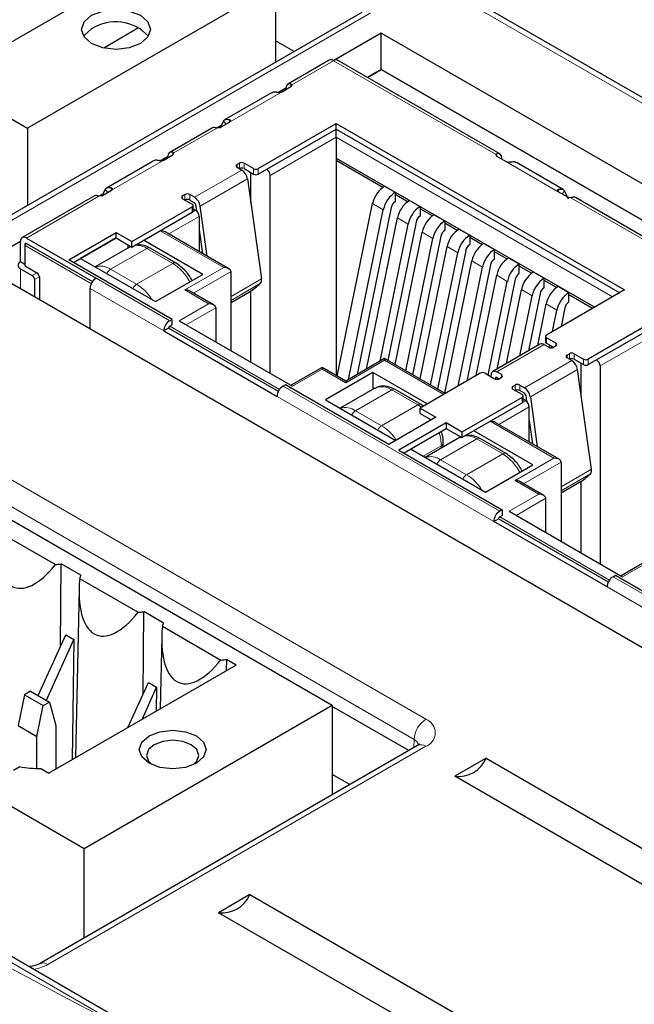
# Paper-space layout 'Blatt2' of a CAD drawing. Header units: millimetres. Extents: x 5 to 418, y 2 to 292.
# Tile 44 of 70: x 116 to 123, y 198 to 209. Entities that reach past the tile are written whole.
import ezdxf

# ---------------------------------------------------------------- set-up
doc = ezdxf.new("R2010")
doc.units = ezdxf.units.MM

psp = doc.layouts.new('Blatt2')

# ---------------------------------------------------------------- linework, layer by layer
at = {"color": 7, "linetype": 'Continuous', "lineweight": 18}
for p, q in [((134.409, 201.761), (101.511, 220.753)), ((117.028, 197.148), (91.885, 211.662)), ((102.54, 211.289), (120.5, 200.92)), ((120.359, 200.678), (102.398, 211.047)), ((119.835, 209.373), (115.31, 206.76)), ((119.394, 208.805), (118.895, 208.517)), ((119.394, 208.805), (121.34, 207.682)), ((118.771, 208.429), (118.151, 208.071)), ((118.885, 208.526), (118.884, 208.494)), ((118.105, 208.045), (118.076, 208.084)), ((118.149, 208.07), (118.141, 208.103)), ((117.998, 207.999), (117.481, 207.701)), ((119.427, 207.986), (118.592, 207.505)), ((122.821, 206.027), (119.427, 207.986)), ((118.635, 207.431), (119.427, 207.888)), ((119.427, 207.888), (122.736, 205.978)), ((117.356, 207.612), (116.737, 207.255)), ((117.471, 207.709), (117.469, 207.678)), ((121.35, 207.691), (121.351, 207.659)), ((122.084, 207.236), (121.464, 207.594)), ((117.73, 207.17), (118.295, 207.496)), ((118.239, 207.562), (118.239, 207.529)), ((118.267, 207.513), (118.267, 207.578)), ((118.324, 207.578), (118.324, 207.513)), ((118.437, 207.513), (118.437, 207.447)), ((118.493, 207.447), (118.493, 207.513)), ((117.799, 207.062), (118.365, 207.389)), ((116.691, 207.228), (116.661, 207.268)), ((116.735, 207.254), (116.727, 207.286)), ((122.086, 207.235), (122.093, 207.267)), ((122.13, 207.209), (122.159, 207.249)), ((116.584, 207.183), (115.717, 206.682)), ((117.588, 207.186), (117.588, 207.153)), ((117.616, 207.137), (117.616, 207.202)), ((117.673, 207.202), (117.673, 207.137)), ((122.237, 207.164), (123.315, 206.541)), ((117.744, 207.015), (117.319, 206.77)), ((117.701, 207.056), (117.701, 206.99)), ((119.863, 207.094), (119.99, 207.02)), ((117.422, 206.731), (117.786, 206.941)), ((120.16, 206.922), (120.287, 206.849)), ((117.319, 206.77), (118.083, 206.329)), ((120.457, 206.751), (120.584, 206.677)), ((115.703, 206.593), (116.495, 206.135)), ((115.703, 206.348), (115.703, 206.593)), ((116.509, 206.16), (115.717, 206.617)), ((117.158, 206.558), (116.725, 206.308)), ((116.958, 206.578), (116.966, 206.582)), ((117.158, 206.558), (117.469, 206.378)), ((120.754, 206.579), (120.881, 206.506)), ((115.646, 206.076), (115.646, 206.315)), ((117.037, 206.128), (116.725, 206.308)), ((117.037, 206.128), (117.469, 206.378)), ((118.083, 206.329), (117.616, 206.06)), ((121.051, 206.408), (121.178, 206.335)), ((115.788, 206.233), (115.844, 206.266)), ((115.873, 206.217), (115.816, 206.184)), ((116.552, 206.201), (117.433, 205.692)), ((117.719, 206.021), (118.168, 206.28)), ((118.168, 205.984), (118.533, 206.194)), ((121.348, 206.237), (121.475, 206.163)), ((116.481, 206.078), (117.362, 205.57)), ((118.168, 205.936), (118.521, 206.14)), ((121.645, 206.065), (121.772, 205.992)), ((117.616, 206.06), (117.899, 205.896)), ((117.899, 205.896), (117.546, 205.692)), ((117.631, 205.643), (117.984, 205.847)), ((121.942, 205.894), (122.069, 205.82)), ((117.418, 205.602), (118.734, 204.843)), ((118.748, 204.868), (117.433, 205.627)), ((123.378, 205.705), (122.544, 205.223)), ((122.586, 205.15), (123.378, 205.607)), ((121.944, 205.423), (121.944, 205.488)), ((121.916, 205.406), (121.35, 205.08)), ((122.057, 205.39), (122.057, 205.423)), ((122.19, 205.248), (122.19, 205.281)), ((122.218, 205.232), (122.218, 205.297)), ((122.275, 205.232), (122.275, 205.297)), ((119.54, 204.949), (120.006, 205.219)), ((120.006, 205.219), (120.714, 204.81)), ((121.681, 204.889), (122.247, 205.215)), ((122.388, 205.232), (122.388, 205.166)), ((122.445, 205.232), (122.445, 205.166)), ((118.903, 204.908), (119.257, 205.112)), ((119.257, 205.112), (119.54, 204.949)), ((121.348, 205.016), (121.336, 205.009)), ((121.407, 205.015), (121.407, 205.047)), ((121.751, 204.781), (122.316, 205.108)), ((118.79, 204.908), (121.384, 203.411)), ((121.539, 204.872), (121.539, 204.905)), ((121.568, 204.856), (121.568, 204.921)), ((121.624, 204.856), (121.624, 204.921)), ((118.72, 204.786), (121.313, 203.289)), ((120.091, 204.865), (119.659, 204.615)), ((120.091, 204.865), (120.402, 204.685)), ((121.653, 204.774), (121.653, 204.709)), ((120.402, 204.685), (119.97, 204.435)), ((120.402, 204.685), (120.446, 204.656)), ((121.695, 204.734), (121.271, 204.489)), ((121.737, 204.66), (121.373, 204.45)), ((119.97, 204.435), (119.659, 204.615)), ((121.271, 204.489), (122.034, 204.048)), ((120.91, 204.297), (120.917, 204.301)), ((120.685, 204.195), (120.469, 204.07)), ((121.11, 204.277), (120.677, 204.027)), ((120.685, 204.195), (120.685, 204.167)), ((121.11, 204.277), (121.421, 204.097)), ((120.988, 203.847), (121.421, 204.097)), ((120.988, 203.847), (120.677, 204.027)), ((122.034, 204.048), (121.568, 203.778)), ((122.119, 203.999), (121.67, 203.74)), ((122.119, 203.703), (122.484, 203.913)), ((122.119, 203.655), (122.472, 203.859)), ((121.568, 203.778), (121.851, 203.615)), ((121.851, 203.615), (121.497, 203.411)), ((121.582, 203.362), (121.935, 203.566)), ((121.37, 203.321), (122.685, 202.562)), ((122.699, 202.587), (121.384, 203.346)), ((122.855, 202.627), (123.208, 202.831)), ((122.742, 202.627), (123.623, 202.119)), ((122.671, 202.505), (123.552, 201.996)), ((120.357, 200.582), (120.359, 200.678)), ((120.5, 200.597), (115.975, 197.984))]:
    psp.add_line(p, q, dxfattribs=at)
at = {"color": 7, "linetype": 'Continuous', "lineweight": 25}
for p, q in [((134.409, 201.829), (101.611, 220.763)), ((117.13, 197.159), (91.987, 211.674)), ((101.559, 211.376), (119.379, 201.089)), ((117.512, 210.168), (115.348, 208.919)), ((118.7, 209.711), (115.73, 207.996)), ((118.7, 209.711), (118.7, 208.785)), ((119.735, 209.383), (115.21, 206.77)), ((117.061, 209.197), (116.644, 208.957)), ((119.965, 209.135), (119.397, 208.806)), ((129.214, 203.795), (119.965, 209.135)), ((119.965, 208.7), (119.965, 209.135)), ((118.923, 208.914), (118.7, 209.043)), ((119.344, 208.81), (118.848, 208.524)), ((121.387, 207.689), (119.444, 208.81)), ((114.443, 208.739), (115.73, 207.996)), ((119.8, 208.605), (119.965, 208.7)), ((119.911, 208.668), (119.8, 208.605)), ((119.965, 208.7), (119.911, 208.668)), ((128.838, 203.578), (119.965, 208.7)), ((119.965, 208.7), (128.838, 203.578)), ((119.965, 208.7), (119.965, 208.7)), ((118.65, 208.42), (118.091, 208.098)), ((118.825, 208.476), (118.734, 208.424)), ((118.771, 208.429), (118.885, 208.495)), ((118.824, 208.46), (118.825, 208.476)), ((118.895, 208.517), (118.885, 208.495)), ((118.076, 208.084), (118.033, 207.995)), ((118.036, 208.005), (118.151, 208.071)), ((115.73, 207.996), (115.73, 207.07)), ((117.945, 208.002), (117.434, 207.707)), ((118.049, 208.029), (117.998, 207.999)), ((118.036, 208.005), (117.998, 207.999)), ((118.493, 207.513), (119.427, 208.052)), ((118.493, 207.447), (119.427, 207.986)), ((119.427, 208.052), (122.877, 206.06)), ((119.427, 207.986), (119.427, 208.052)), ((119.427, 207.888), (119.427, 207.986)), ((119.427, 207.986), (122.821, 206.027)), ((119.427, 207.888), (119.427, 207.611)), ((117.236, 207.604), (116.677, 207.281)), ((117.411, 207.66), (117.319, 207.607)), ((117.356, 207.612), (117.471, 207.678)), ((117.41, 207.643), (117.411, 207.66)), ((117.481, 207.701), (117.471, 207.678)), ((119.427, 207.64), (122.521, 205.854)), ((119.984, 207.289), (119.427, 207.611)), ((119.427, 207.611), (119.427, 205.035)), ((121.35, 207.66), (121.34, 207.682)), ((121.464, 207.594), (121.35, 207.66)), ((121.411, 207.625), (121.41, 207.641)), ((118.267, 207.578), (118.239, 207.562)), ((118.239, 207.529), (118.295, 207.496)), ((118.437, 207.513), (118.324, 207.578)), ((118.324, 207.513), (118.437, 207.447)), ((122.144, 207.262), (121.585, 207.585)), ((118.365, 207.389), (118.533, 206.194)), ((118.406, 207.099), (118.406, 207.465)), ((118.635, 205.063), (118.635, 207.431)), ((116.622, 207.189), (116.737, 207.255)), ((116.661, 207.268), (116.624, 207.19)), ((120.006, 207.304), (120.134, 207.23)), ((122.159, 207.249), (122.205, 207.153)), ((116.531, 207.186), (115.667, 206.687)), ((116.635, 207.212), (116.584, 207.183)), ((116.622, 207.189), (116.584, 207.183)), ((117.616, 207.202), (117.588, 207.186)), ((117.588, 207.153), (117.701, 207.088)), ((117.73, 207.17), (117.673, 207.202)), ((117.673, 207.137), (117.73, 207.105)), ((120.134, 207.23), (120.134, 207.116)), ((120.281, 207.117), (120.134, 207.202)), ((120.303, 207.132), (120.431, 207.059)), ((122.198, 207.17), (122.084, 207.236)), ((122.237, 207.164), (122.198, 207.17)), ((123.363, 206.548), (122.29, 207.167)), ((116.98, 206.639), (117.701, 207.056)), ((117.713, 207.007), (117.713, 207.072)), ((117.713, 207.032), (117.744, 207.015)), ((117.744, 207.083), (117.754, 207.007)), ((117.883, 206.465), (117.799, 207.062)), ((119.44, 205.027), (119.863, 207.094)), ((119.575, 204.99), (119.99, 207.02)), ((120.086, 207.046), (119.677, 205.049)), ((120.431, 207.059), (120.431, 206.944)), ((120.578, 206.946), (120.431, 207.031)), ((116.98, 206.574), (117.701, 206.99)), ((117.786, 206.941), (117.786, 206.521)), ((119.79, 205.114), (120.16, 206.922)), ((120.6, 206.961), (120.728, 206.887)), ((120.728, 206.887), (120.728, 206.773)), ((117.786, 206.779), (117.826, 206.498)), ((119.951, 205.207), (120.287, 206.849)), ((120.383, 206.874), (120.044, 205.217)), ((120.875, 206.774), (120.728, 206.86)), ((120.897, 206.789), (121.025, 206.716)), ((115.717, 206.682), (116.552, 206.201)), ((116.225, 206.422), (116.791, 206.749)), ((116.281, 206.389), (116.791, 206.683)), ((116.791, 206.683), (116.366, 206.438)), ((116.791, 206.749), (116.98, 206.639)), ((116.791, 206.683), (116.791, 206.749)), ((116.791, 206.683), (116.98, 206.574)), ((117.829, 206.247), (117.121, 206.655)), ((118.143, 206.315), (117.379, 206.755)), ((120.133, 205.166), (120.457, 206.751)), ((120.26, 205.093), (120.584, 206.677)), ((120.68, 206.703), (120.341, 205.046)), ((121.025, 206.716), (121.025, 206.602)), ((121.172, 206.603), (121.025, 206.688)), ((115.646, 206.642), (115.157, 206.359)), ((115.646, 206.397), (115.646, 206.642)), ((115.697, 206.601), (115.697, 206.356)), ((115.717, 206.617), (116.509, 206.16)), ((116.958, 206.578), (116.542, 206.337)), ((116.932, 206.602), (116.932, 206.562)), ((116.978, 206.582), (116.956, 206.571)), ((116.98, 206.574), (116.98, 206.639)), ((117.509, 206.382), (117.198, 206.562)), ((120.43, 204.995), (120.754, 206.579)), ((121.194, 206.618), (121.322, 206.544)), ((121.322, 206.43), (121.322, 206.544)), ((117.461, 205.708), (116.225, 206.422)), ((116.366, 206.438), (117.263, 205.921)), ((120.557, 204.921), (120.881, 206.506)), ((120.977, 206.532), (120.638, 204.874)), ((121.469, 206.432), (121.322, 206.517)), ((121.491, 206.446), (121.619, 206.373)), ((115.157, 206.359), (124.406, 201.02)), ((115.697, 206.367), (115.646, 206.397)), ((115.646, 206.315), (115.788, 206.233)), ((115.703, 206.348), (115.844, 206.266)), ((120.727, 204.823), (121.051, 206.408)), ((120.887, 204.91), (121.178, 206.335)), ((121.274, 206.36), (120.989, 204.97)), ((121.619, 206.259), (121.619, 206.373)), ((121.766, 206.26), (121.619, 206.345)), ((115.816, 206.184), (115.816, 205.979)), ((115.873, 206.217), (115.873, 205.946)), ((117.263, 205.921), (117.829, 206.247)), ((118.168, 205.333), (118.168, 206.28)), ((121.102, 205.035), (121.348, 206.237)), ((121.571, 206.189), (121.351, 205.114)), ((121.788, 206.275), (121.916, 206.202)), ((121.916, 206.087), (121.916, 206.202)), ((116.481, 205.595), (116.481, 206.078)), ((121.246, 205.042), (121.475, 206.163)), ((121.464, 205.179), (121.645, 206.065)), ((122.063, 206.089), (121.916, 206.174)), ((122.085, 206.104), (122.213, 206.03)), ((117.959, 205.882), (117.676, 206.045)), ((118.168, 205.912), (118.387, 206.039)), ((118.406, 205.196), (118.406, 206.05)), ((121.625, 205.272), (121.772, 205.992)), ((121.868, 206.017), (121.728, 205.332)), ((122.877, 206.06), (121.944, 205.521)), ((122.213, 205.916), (122.213, 206.03)), ((122.495, 205.839), (122.213, 206.002)), ((117.984, 205.847), (117.984, 205.439)), ((121.84, 205.397), (121.942, 205.894)), ((122.165, 205.846), (122.119, 205.622)), ((117.433, 205.692), (117.461, 205.708)), ((117.461, 205.643), (117.461, 205.708)), ((122.016, 205.563), (122.069, 205.82)), ((123.378, 205.771), (122.445, 205.232)), ((117.418, 205.602), (117.362, 205.57)), ((118.734, 204.843), (117.418, 205.602)), ((117.433, 205.627), (117.461, 205.643)), ((117.546, 205.692), (118.903, 204.908)), ((122.445, 205.166), (123.378, 205.705)), ((117.362, 205.57), (118.72, 204.786)), ((121.932, 205.504), (121.932, 205.439)), ((122.057, 205.423), (121.944, 205.488)), ((121.866, 205.411), (121.3, 205.085)), ((121.916, 205.406), (121.972, 205.374)), ((121.944, 205.423), (122.029, 205.374)), ((121.977, 205.371), (121.983, 205.4)), ((122, 205.39), (122, 205.367)), ((122.029, 205.374), (122.057, 205.39)), ((120.006, 205.239), (119.54, 204.969)), ((120.731, 204.821), (120.006, 205.239)), ((120.006, 205.239), (120.006, 205.219)), ((122.19, 205.281), (122.218, 205.297)), ((122.247, 205.215), (122.19, 205.248)), ((122.275, 205.297), (122.388, 205.232)), ((119.257, 205.133), (118.886, 204.919)), ((119.54, 204.969), (119.257, 205.133)), ((119.257, 205.133), (119.257, 205.112)), ((122.275, 205.232), (122.388, 205.166)), ((122.357, 205.184), (122.357, 204.818)), ((122.586, 205.15), (122.586, 202.782)), ((119.865, 205.072), (119.299, 204.745)), ((120.516, 204.696), (119.865, 205.072)), ((119.865, 205.072), (119.865, 204.869)), ((121.152, 205.063), (120.431, 204.647)), ((121.209, 205.063), (121.322, 204.998)), ((121.28, 205.053), (121.276, 205.025)), ((121.333, 204.993), (121.336, 205.009)), ((121.407, 205.047), (121.35, 205.08)), ((121.35, 205.014), (121.378, 204.998)), ((121.378, 204.998), (121.407, 205.015)), ((122.484, 203.913), (122.316, 205.108)), ((118.819, 204.925), (118.79, 204.908)), ((120.055, 204.211), (118.819, 204.925)), ((119.891, 204.884), (119.475, 204.644)), ((119.54, 204.969), (119.54, 204.949)), ((121.539, 204.905), (121.568, 204.921)), ((121.624, 204.921), (121.681, 204.889)), ((120.442, 204.689), (120.131, 204.869)), ((121.653, 204.774), (120.931, 204.358)), ((121.653, 204.807), (121.539, 204.872)), ((121.681, 204.823), (121.624, 204.856)), ((121.664, 204.725), (121.664, 204.791)), ((121.695, 204.802), (121.705, 204.726)), ((121.751, 204.781), (121.834, 204.184)), ((119.299, 204.745), (120.139, 204.26)), ((120.431, 204.647), (120.62, 204.538)), ((120.431, 204.582), (120.431, 204.647)), ((120.467, 204.668), (120.442, 204.689)), ((120.931, 204.293), (121.653, 204.709)), ((121.695, 204.734), (121.664, 204.751)), ((121.737, 204.24), (121.737, 204.66)), ((120.62, 204.538), (120.055, 204.211)), ((120.431, 204.582), (120.564, 204.505)), ((120.742, 204.468), (120.176, 204.141)), ((120.931, 204.358), (120.742, 204.468)), ((120.742, 204.468), (120.742, 204.402)), ((122.094, 204.034), (121.331, 204.474)), ((121.737, 204.498), (121.777, 204.217)), ((120.233, 204.108), (120.742, 204.402)), ((120.91, 204.297), (120.493, 204.056)), ((120.742, 204.402), (120.931, 204.293)), ((120.929, 204.301), (120.908, 204.29)), ((120.931, 204.358), (120.931, 204.293)), ((121.78, 203.966), (121.073, 204.374)), ((120.709, 204.181), (120.709, 204.228)), ((121.461, 204.101), (121.15, 204.281)), ((120.176, 204.141), (121.412, 203.427)), ((120.318, 204.157), (121.214, 203.64)), ((121.214, 203.64), (121.78, 203.966)), ((122.119, 203.999), (122.119, 203.052)), ((121.911, 203.601), (121.628, 203.764)), ((122.119, 203.631), (122.339, 203.758)), ((122.357, 203.769), (122.357, 202.915)), ((121.935, 203.158), (121.935, 203.566)), ((121.412, 203.427), (121.384, 203.411)), ((121.384, 203.346), (121.412, 203.362)), ((121.412, 203.427), (121.412, 203.362)), ((121.497, 203.411), (122.855, 202.627)), ((121.313, 203.289), (121.37, 203.321)), ((122.671, 202.505), (121.313, 203.289)), ((122.685, 202.562), (121.37, 203.321)), ((115.365, 203.177), (116.066, 202.773)), ((116.126, 201.794), (116.132, 202.78)), ((116.368, 202.644), (116.132, 202.78)), ((123.208, 202.852), (122.837, 202.637)), ((122.742, 202.627), (122.77, 202.644)), ((122.77, 202.644), (124.006, 201.93)), ((116.355, 202.606), (117.056, 202.201)), ((116.348, 202.482), (116.305, 200.458)), ((117.116, 201.223), (117.122, 202.209)), ((117.358, 202.073), (117.122, 202.209)), ((117.345, 202.035), (118.046, 201.63)), ((115.858, 201.206), (116.188, 201.932)), ((115.957, 201.148), (116.287, 201.874)), ((116.188, 201.932), (116.287, 201.874)), ((116.287, 201.874), (116.266, 200.435)), ((117.338, 201.911), (117.32, 201.044)), ((118.112, 201.637), (118.111, 201.501)), ((118.23, 201.569), (118.112, 201.637)), ((118.23, 201.569), (115.988, 200.275)), ((116.932, 200.82), (117.178, 201.36)), ((117.178, 201.36), (117.277, 201.303)), ((115.767, 201.258), (115.693, 201.215)), ((115.767, 201.258), (115.993, 201.127)), ((117.102, 200.918), (117.277, 201.303)), ((117.277, 201.303), (117.273, 201.017)), ((115.693, 201.215), (115.617, 200.844)), ((115.693, 201.215), (115.919, 201.084)), ((115.919, 201.084), (115.993, 201.127)), ((115.993, 201.127), (116.069, 200.844)), ((115.843, 200.714), (115.919, 201.084)), ((116.409, 199.375), (119.379, 201.089)), ((119.379, 201.089), (119.379, 200.017)), ((120.295, 200.546), (119.379, 201.075)), ((115.617, 200.844), (115.843, 200.714)), ((116.069, 200.844), (116.069, 200.322)), ((115.843, 200.332), (115.843, 200.714)), ((120.4, 200.606), (115.875, 197.994)), ((121.22, 200.454), (120.846, 200.238)), ((121.22, 200.454), (124.332, 198.658)), ((115.638, 200.352), (115.562, 200.308)), ((115.889, 200.331), (115.988, 200.275)), ((119.588, 200.138), (119.379, 200.259)), ((123.957, 198.442), (120.846, 200.238)), ((115.132, 200.112), (116.409, 199.375)), ((116.409, 198.302), (116.409, 199.375)), ((118.392, 198.821), (118.018, 198.605)), ((118.392, 198.821), (121.503, 197.025)), ((121.129, 196.809), (118.018, 198.605))]:
    psp.add_line(p, q, dxfattribs=at)
at = {"color": 7, "linetype": 'Continuous', "lineweight": 25, "flags": 128}
for points in [[(116.498, 209.349), (116.632, 209.4), (116.791, 209.419), (116.949, 209.4), (117.083, 209.349), (117.173, 209.271), (117.204, 209.18), (117.173, 209.089), (117.083, 209.011), (116.949, 208.959), (116.791, 208.941), (116.632, 208.959), (116.498, 209.011), (116.409, 209.089), (116.377, 209.18), (116.409, 209.271), (116.498, 209.349)], [(116.498, 209.185), (116.409, 209.108), (116.402, 209.098)], [(121.28, 205.053), (121.284, 205.064), (121.289, 205.074), (121.296, 205.082), (121.305, 205.087), (121.315, 205.089), (121.326, 205.089), (121.338, 205.086), (121.35, 205.08)], [(121.336, 205.009), (121.337, 205.011), (121.338, 205.013), (121.339, 205.015), (121.341, 205.016), (121.343, 205.016), (121.345, 205.016), (121.348, 205.016), (121.35, 205.014)], [(117.752, 200.722), (117.839, 200.647), (117.869, 200.559), (117.839, 200.47), (117.752, 200.395), (117.622, 200.345), (117.469, 200.328), (117.316, 200.345), (117.187, 200.395), (117.1, 200.47), (117.069, 200.559), (117.1, 200.647), (117.187, 200.722), (117.316, 200.772), (117.469, 200.79), (117.622, 200.772), (117.752, 200.722)], [(117.718, 200.378), (117.759, 200.419), (117.783, 200.488), (117.759, 200.557), (117.691, 200.616), (117.589, 200.655), (117.469, 200.669), (117.349, 200.655), (117.248, 200.616), (117.18, 200.557), (117.156, 200.488), (117.18, 200.419), (117.221, 200.378)]]:
    psp.add_lwpolyline(points, dxfattribs=at)
at = {"color": 7, "linetype": 'Continuous', "lineweight": 25}
for centre, radius, start, end in [((116.787, 208.738), 0.533, 42.6006, 122.8177), ((119.365, 208.764), 0.0503, 54.3824, 114.3071), ((119.423, 208.764), 0.0503, 65.6929, 125.6176), ((118.245, 207.545), 0.0175, 110.7834, 249.2166), ((118.295, 207.523), 0.0615, 62.6097, 117.3903), ((118.295, 207.458), 0.0615, 62.6097, 117.3903), ((118.21, 207.365), 0.156, 8.6904, 57.0932), ((118.465, 207.567), 0.0615, 242.6097, 297.3903), ((118.543, 207.427), 0.0922, 2.6055, 57.3945), ((118.465, 207.502), 0.0615, 242.6097, 297.3903), ((120.185, 207.027), 0.329, 122.9339, 168.3722), ((117.594, 207.17), 0.0175, 110.7834, 249.2166), ((117.645, 207.148), 0.0615, 62.6097, 117.3903), ((117.645, 207.083), 0.0615, 62.6097, 117.3903), ((117.645, 207.039), 0.156, 8.6904, 57.0932), ((120.313, 206.954), 0.329, 122.9339, 168.3722), ((120.482, 206.856), 0.329, 122.9339, 168.3722), ((117.695, 207.072), 0.0175, 290.7834, 69.2166), ((117.693, 207.009), 0.0201, 294.3747, 354.3052), ((117.713, 207.078), 0.0313, 8.6904, 57.0932), ((117.694, 206.937), 0.0922, 2.6055, 57.3945), ((120.193, 207.024), 0.11, 122.9339, 168.3722), ((120.61, 206.783), 0.329, 122.9339, 168.3722), ((120.49, 206.852), 0.11, 122.9339, 168.3722), ((120.779, 206.685), 0.329, 122.9339, 168.3722), ((120.907, 206.611), 0.329, 122.9339, 168.3722), ((120.787, 206.681), 0.11, 122.9339, 168.3722), ((121.076, 206.513), 0.329, 122.9339, 168.3722), ((115.69, 206.649), 0.0437, 50.7967, 189.214), ((121.204, 206.44), 0.329, 122.9339, 168.3722), ((115.717, 206.601), 0.02, 119.9973, 180), ((115.711, 206.609), 0.0101, 54.3818, 114.314), ((121.084, 206.509), 0.11, 122.9339, 168.3722), ((121.373, 206.342), 0.329, 122.9339, 168.3722), ((121.501, 206.268), 0.329, 122.9339, 168.3722), ((121.381, 206.338), 0.11, 122.9339, 168.3722), ((121.67, 206.17), 0.329, 122.9339, 168.3722), ((115.662, 206.356), 0.0437, 110.7834, 249.2166), ((115.707, 206.357), 0.0101, 185.6948, 245.6253), ((121.798, 206.097), 0.329, 122.9339, 168.3722), ((115.755, 206.182), 0.0615, 2.6055, 57.3945), ((115.811, 206.214), 0.0615, 2.6055, 57.3945), ((116.634, 206.071), 0.154, 122.6055, 177.3945), ((118.468, 206.18), 0.066, 322.9583, 12.674), ((121.678, 206.167), 0.11, 122.9339, 168.3722), ((121.967, 205.999), 0.329, 122.9339, 168.3722), ((122.095, 205.925), 0.329, 122.9339, 168.3722), ((118.05, 206.623), 0.674, 300.0124, 314.2807), ((121.975, 205.995), 0.11, 122.9339, 168.3722), ((122.264, 205.827), 0.329, 122.9339, 168.3722), ((122.392, 205.754), 0.329, 122.9339, 168.3722), ((122.272, 205.824), 0.11, 122.9339, 168.3722), ((117.515, 205.563), 0.154, 122.6055, 177.3945), ((117.449, 205.601), 0.0307, 122.6055, 177.3945), ((121.95, 205.504), 0.0175, 110.7834, 249.2166), ((121.887, 205.367), 0.049, 53.4704, 115.2191), ((121.952, 205.441), 0.0201, 185.6948, 245.6253), ((122, 205.428), 0.0615, 242.6097, 297.3903), ((122.051, 205.406), 0.0175, 290.7834, 69.2166), ((122.196, 205.264), 0.0175, 110.7834, 249.2166), ((122.247, 205.242), 0.0615, 62.6097, 117.3903), ((122.247, 205.177), 0.0615, 62.6097, 117.3903), ((122.162, 205.084), 0.156, 8.6904, 57.0932), ((122.416, 205.286), 0.0615, 242.6097, 297.3903), ((122.416, 205.221), 0.0615, 242.6097, 297.3903), ((122.494, 205.146), 0.0922, 2.6055, 57.3945), ((121.18, 205.009), 0.0615, 62.6097, 117.3903), ((121.4, 205.031), 0.0175, 290.7834, 69.2166), ((118.873, 204.779), 0.154, 122.6055, 177.3945), ((121.35, 205.053), 0.0615, 242.6097, 297.3903), ((121.546, 204.889), 0.0175, 110.7834, 249.2166), ((121.596, 204.867), 0.0615, 62.6097, 117.3903), ((121.596, 204.757), 0.156, 8.6904, 57.0932), ((121.596, 204.802), 0.0615, 62.6097, 117.3903), ((121.646, 204.791), 0.0175, 290.7834, 69.2166), ((121.664, 204.797), 0.0313, 8.6904, 57.0932), ((121.644, 204.727), 0.0201, 294.3747, 354.3052), ((121.645, 204.656), 0.0922, 2.6055, 57.3945), ((122.001, 204.342), 0.674, 300.0124, 314.2807), ((122.419, 203.899), 0.066, 322.9583, 12.674), ((121.467, 203.282), 0.154, 122.6055, 177.3945), ((121.4, 203.32), 0.0307, 122.6055, 177.3945), ((115.987, 203.815), 1.045, 274.3461, 277.9939), ((116.579, 202.554), 0.23, 157.0218, 167.0334), ((122.824, 202.498), 0.154, 122.6055, 177.3945), ((116.977, 203.243), 1.045, 274.3461, 277.9939), ((117.569, 201.983), 0.23, 157.0218, 167.0334), ((117.967, 202.672), 1.045, 274.3461, 277.9939), ((120.892, 200.591), 0.356, 262.6225, 337.3722), ((115.87, 201.641), 1.31, 259.7801, 270.8315), ((118.063, 198.958), 0.356, 262.6225, 337.3722)]:
    psp.add_arc(centre, radius, start, end, dxfattribs=at)
at = {"color": 7, "linetype": 'Continuous', "lineweight": 18}
for centre, radius, start, end in [((115.707, 206.602), 0.0101, 185.6948, 245.6253), ((115.734, 206.591), 0.0307, 122.6055, 177.3945), ((115.711, 206.609), 0.0101, 54.3818, 114.314), ((117.028, 206.354), 0.242, 57.3541, 92.2963), ((117.182, 206.525), 0.0402, 65.6929, 125.6176), ((116.605, 206.137), 0.209, 55.0126, 107.3716), ((116.79, 206.206), 0.121, 122.4948, 155.2086), ((117.493, 206.348), 0.0384, 64.0327, 127.2545), ((117.151, 205.876), 0.595, 28.3479, 57.624), ((117.1, 206.028), 0.119, 122.2646, 155.4388), ((116.738, 205.647), 0.567, 31.859, 58.1625), ((119.974, 204.701), 0.201, 54.3824, 114.3071), ((120.115, 204.832), 0.0402, 65.6929, 125.6176), ((119.539, 204.443), 0.209, 55.0126, 107.3716), ((120.426, 204.652), 0.0402, 65.7014, 125.6168), ((119.722, 204.514), 0.119, 122.2646, 155.4388), ((120.033, 204.334), 0.119, 122.2646, 155.4388), ((119.673, 203.957), 0.563, 33.0202, 58.2122), ((120.171, 204.185), 0.515, 1.0981, 19.0582), ((120.979, 204.073), 0.242, 57.3541, 92.2963), ((120.669, 204.232), 0.0402, 294.3757, 354.2935), ((121.133, 204.244), 0.0402, 65.6929, 125.6176), ((120.557, 203.856), 0.209, 55.0126, 107.3716), ((121.444, 204.067), 0.0384, 64.0327, 127.2545), ((121.102, 203.595), 0.595, 28.3479, 57.624), ((120.742, 203.925), 0.121, 122.4948, 155.2086), ((121.052, 203.747), 0.119, 122.2646, 155.4388), ((120.689, 203.366), 0.567, 31.859, 58.1625), ((120.667, 200.661), 0.308, 122.6523, 176.7703), ((120.439, 200.758), 0.173, 290.7834, 69.2166), ((120.313, 200.583), 0.106, 17.4139, 64.5329), ((120.442, 200.52), 0.0961, 52.8179, 115.8716), ((115.724, 198.44), 0.52, 278.5879, 298.7922), ((115.917, 197.907), 0.0961, 52.8299, 115.7513)]:
    psp.add_arc(centre, radius, start, end, dxfattribs=at)
for centre, major_axis, ratio, start_param, end_param in [((372.028, 363.284), (379.985, 5.827), 0.587244, 3.834585, 4.001386), ((372.028, 351.797), (379.987, -5.634), 0.567146, 3.873355, 3.997444), ((372.013, 364.255), (378.785, 5.828), 0.587275, 3.871004, 3.964908)]:
    psp.add_ellipse(centre, major_axis=major_axis, ratio=ratio, start_param=start_param, end_param=end_param, dxfattribs=at)
at = {"color": 7, "linetype": 'Continuous', "lineweight": 25}
for centre, major_axis, ratio, start_param, end_param in [((118.896, 208.436), (-0.046, 0.0889), 0.605449, 5.726834, 7.096272), ((117.998, 207.917), (-0.0536, 0.0845), 0.547864, 5.676619, 6.260578), ((117.481, 207.619), (-0.046, 0.0889), 0.605449, 5.726834, 7.096272), ((121.339, 207.6), (0.046, 0.0889), 0.605449, 5.470098, 6.839537), ((116.583, 207.101), (-0.0536, 0.0845), 0.547864, 5.676619, 6.260578), ((122.237, 207.082), (0.0536, 0.0845), 0.547864, 0.022607, 0.606566), ((117.319, 206.721), (0.0849, 0), 0.577382, 0.785398, 1.570796), ((118.083, 206.28), (0.0849, 0), 0.577382, 0, 1.570796), ((117.616, 206.011), (0.0849, 0), 0.577382, 0.785398, 1.570796), ((117.899, 205.847), (0.0849, 0), 0.577382, 0, 1.570796), ((121.271, 204.44), (0.0849, 0), 0.577382, 0.785398, 1.570796), ((122.034, 203.999), (0.0849, 0), 0.577382, 0, 1.570796), ((121.568, 203.729), (0.0849, 0), 0.577382, 0.785398, 1.570796), ((121.851, 203.566), (0.0849, 0), 0.577382, 0, 1.570796), ((115.971, 203.634), (0.399, 1.134), 0.410555, 2.12407, 4.005778), ((116.961, 203.062), (0.399, 1.134), 0.410555, 2.12407, 4.005778), ((117.951, 202.491), (0.399, 1.134), 0.410555, 2.12407, 4.005778)]:
    psp.add_ellipse(centre, major_axis=major_axis, ratio=ratio, start_param=start_param, end_param=end_param, dxfattribs=at)
for points, knots in [([(87.346, 211.626), (88.154, 211.101), (90.498, 209.581), (94.449, 207.101), (99.228, 204.201), (104.1, 201.351), (109.059, 198.552), (114.107, 195.803), (117.995, 193.759), (120.198, 192.63), (120.671, 192.388)], [0, 0, 0, 0, 0.0774167, 0.2244859, 0.3715556, 0.5186246, 0.6656928, 0.8127599, 0.959826, 1, 1, 1, 1]), ([(118.705, 208.428), (118.69, 208.429), (118.67, 208.432), (118.656, 208.421), (118.652, 208.418)], [0, 0, 0, 0, 0.715008, 1, 1, 1, 1]), ([(118.771, 208.429), (118.768, 208.428), (118.763, 208.425), (118.752, 208.423), (118.741, 208.423), (118.733, 208.424), (118.727, 208.424), (118.723, 208.425), (118.718, 208.425), (118.714, 208.426), (118.709, 208.427), (118.706, 208.427), (118.705, 208.428)], [0, 0, 0, 0, 0.1329744, 0.265315, 0.4583401, 0.5558457, 0.6045059, 0.7019362, 0.750591, 0.8479938, 0.8966468, 1, 1, 1, 1]), ([(118.885, 208.526), (118.888, 208.525), (118.892, 208.522), (118.894, 208.519), (118.895, 208.517)], [0, 0, 0, 0, 0.593487, 1, 1, 1, 1]), ([(118.076, 208.084), (118.084, 208.092), (118.102, 208.108), (118.128, 208.104), (118.141, 208.103)], [0, 0, 0, 0, 0.5, 1, 1, 1, 1]), ([(118.141, 208.103), (118.143, 208.102), (118.146, 208.101), (118.149, 208.1), (118.152, 208.098), (118.155, 208.096), (118.157, 208.094), (118.158, 208.092), (118.16, 208.088), (118.16, 208.083), (118.158, 208.076), (118.153, 208.073), (118.151, 208.071)], [0, 0, 0, 0, 0.086514, 0.173027, 0.259544, 0.346069, 0.389296, 0.475847, 0.51908, 0.69357, 0.869131, 1, 1, 1, 1]), ([(117.998, 207.999), (117.994, 208), (117.987, 208.001), (117.982, 208.003), (117.98, 208.003)], [0, 0, 0, 0, 0.593525, 1, 1, 1, 1]), ([(117.29, 207.611), (117.276, 207.613), (117.255, 207.616), (117.241, 207.605), (117.237, 207.602)], [0, 0, 0, 0, 0.715008, 1, 1, 1, 1]), ([(117.356, 207.612), (117.354, 207.611), (117.349, 207.609), (117.337, 207.607), (117.327, 207.607), (117.319, 207.607), (117.313, 207.608), (117.309, 207.608), (117.304, 207.609), (117.3, 207.61), (117.295, 207.61), (117.292, 207.611), (117.29, 207.611)], [0, 0, 0, 0, 0.1329744, 0.2653151, 0.4583402, 0.5558459, 0.604506, 0.7019364, 0.7505912, 0.847994, 0.896647, 1, 1, 1, 1]), ([(117.471, 207.709), (117.473, 207.708), (117.478, 207.706), (117.48, 207.702), (117.481, 207.701)], [0, 0, 0, 0, 0.593487, 1, 1, 1, 1]), ([(121.34, 207.682), (121.341, 207.684), (121.343, 207.688), (121.348, 207.69), (121.35, 207.691)], [0, 0, 0, 0, 0.593525, 1, 1, 1, 1]), ([(121.53, 207.592), (121.529, 207.592), (121.526, 207.592), (121.521, 207.591), (121.515, 207.59), (121.511, 207.589), (121.506, 207.589), (121.502, 207.589), (121.495, 207.588), (121.485, 207.588), (121.473, 207.59), (121.467, 207.592), (121.464, 207.594)], [0, 0, 0, 0, 0.086514, 0.173027, 0.259544, 0.346069, 0.389296, 0.475847, 0.51908, 0.69357, 0.869131, 1, 1, 1, 1]), ([(121.583, 207.583), (121.579, 207.586), (121.565, 207.597), (121.545, 207.594), (121.53, 207.592)], [0, 0, 0, 0, 0.284992, 1, 1, 1, 1]), ([(116.661, 207.268), (116.67, 207.275), (116.688, 207.291), (116.714, 207.288), (116.727, 207.286)], [0, 0, 0, 0, 0.5, 1, 1, 1, 1]), ([(116.727, 207.286), (116.729, 207.286), (116.731, 207.285), (116.735, 207.283), (116.738, 207.281), (116.74, 207.279), (116.742, 207.277), (116.744, 207.275), (116.745, 207.272), (116.746, 207.266), (116.744, 207.26), (116.739, 207.256), (116.737, 207.255)], [0, 0, 0, 0, 0.086514, 0.173028, 0.259544, 0.346069, 0.389296, 0.475848, 0.519081, 0.693571, 0.869131, 1, 1, 1, 1]), ([(122.084, 207.236), (122.082, 207.237), (122.078, 207.24), (122.075, 207.247), (122.075, 207.252), (122.077, 207.257), (122.079, 207.259), (122.081, 207.261), (122.084, 207.263), (122.086, 207.265), (122.09, 207.266), (122.092, 207.267), (122.093, 207.267)], [0, 0, 0, 0, 0.132974, 0.265315, 0.45834, 0.555846, 0.604506, 0.701936, 0.750591, 0.847994, 0.896647, 1, 1, 1, 1]), ([(116.584, 207.183), (116.58, 207.183), (116.573, 207.185), (116.568, 207.186), (116.566, 207.187)], [0, 0, 0, 0, 0.593525, 1, 1, 1, 1]), ([(122.255, 207.168), (122.252, 207.167), (122.247, 207.166), (122.24, 207.164), (122.237, 207.164)], [0, 0, 0, 0, 0.593487, 1, 1, 1, 1]), ([(117.198, 206.562), (117.167, 206.577), (117.109, 206.607), (117.049, 206.6), (117.021, 206.598)], [0, 0, 0, 0, 0.530665, 1, 1, 1, 1]), ([(117.703, 206.175), (117.678, 206.215), (117.624, 206.301), (117.549, 206.354), (117.509, 206.382)], [0, 0, 0, 0, 0.46869, 1, 1, 1, 1]), ([(120.131, 204.869), (120.101, 204.883), (120.038, 204.912), (119.95, 204.915), (119.906, 204.888), (119.889, 204.878)], [0, 0, 0, 0, 0.3773109, 0.7645155, 1, 1, 1, 1]), ([(120.709, 204.228), (120.708, 204.263), (120.707, 204.309), (120.687, 204.356), (120.682, 204.368)], [0, 0, 0, 0, 0.75435, 1, 1, 1, 1]), ([(121.15, 204.281), (121.118, 204.296), (121.06, 204.325), (121, 204.319), (120.973, 204.317)], [0, 0, 0, 0, 0.5306653, 1, 1, 1, 1]), ([(121.654, 203.893), (121.629, 203.934), (121.575, 204.02), (121.5, 204.073), (121.461, 204.101)], [0, 0, 0, 0, 0.4686905, 1, 1, 1, 1]), ([(120.422, 200.622), (120.422, 200.622), (120.422, 200.621), (120.408, 200.612), (120.4, 200.606)], [0, 0, 0, 0, 0.497843, 1, 1, 1, 1]), ([(115.875, 197.994), (115.862, 197.988), (115.836, 197.975), (115.787, 197.961), (115.755, 197.959), (115.746, 197.958)], [0, 0, 0, 0, 0.406925, 0.835313, 1, 1, 1, 1])]:
    psp.add_open_spline(points, degree=3, knots=knots, dxfattribs=at)
psp.add_open_spline([(122.093, 207.267), (122.107, 207.269), (122.133, 207.272), (122.151, 207.257), (122.159, 207.249)], degree=3, dxfattribs=at)

doc.saveas('drawing.dxf')
